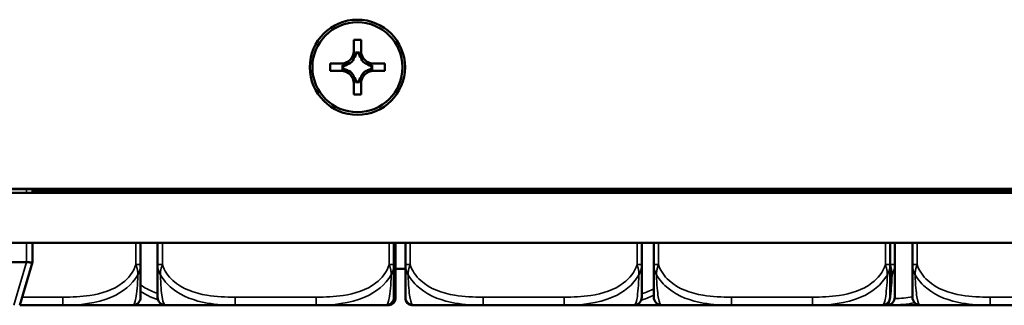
# Model space of a CAD drawing. Header units: inches. Extents: x 23.7 to 69.9, y 6 to 64.2.
# Tile 109 of 158: x 52.091 to 54.551, y 33.261 to 33.976. Entities that reach past the tile are written whole.
import ezdxf

# ---------------------------------------------------------------- set-up
doc = ezdxf.new("R2010")
doc.units = ezdxf.units.IN
doc.header["$MEASUREMENT"] = 0
doc.layers.add('Visible (ANSI)', color=7, linetype='Continuous', lineweight=50)
doc.layers.add('Visible Narrow (ANSI)', color=7, linetype='Continuous', lineweight=35)

msp = doc.modelspace()

# ---------------------------------------------------------------- linework, layer by layer
at = {"layer": 'Visible (ANSI)'}
for p, q in [((52.9257, 33.8977), (52.9257, 33.9252)), ((52.9257, 33.9252), (52.9437, 33.9252)), ((52.9437, 33.9252), (52.9437, 33.8977)), ((52.9278, 33.8814), (52.9257, 33.8814)), ((52.9398, 33.8933), (52.9296, 33.8933)), ((52.9384, 33.8917), (52.9309, 33.8917)), ((52.9437, 33.8814), (52.9415, 33.8814)), ((52.8662, 33.8477), (52.8662, 33.8657)), ((52.8662, 33.8657), (52.8937, 33.8657)), ((52.8662, 33.8657), (52.9096, 33.8653)), ((52.8978, 33.8615), (52.8978, 33.8513)), ((52.8993, 33.8601), (52.8993, 33.8526)), ((52.9136, 33.8653), (52.9096, 33.8653)), ((52.9096, 33.8653), (52.9096, 33.8632)), ((52.9597, 33.8653), (52.9558, 33.8653)), ((52.9597, 33.8653), (53.0032, 33.8657)), ((52.9597, 33.8632), (52.9597, 33.8653)), ((52.97, 33.8526), (52.97, 33.8601)), ((52.9715, 33.8513), (52.9715, 33.8615)), ((52.9757, 33.8657), (53.0032, 33.8657)), ((53.0032, 33.8657), (53.0032, 33.8477)), ((52.8937, 33.8477), (52.8662, 33.8477)), ((52.9096, 33.8495), (52.9096, 33.8475)), ((52.9257, 33.8313), (52.9278, 33.8313)), ((52.9415, 33.8313), (52.9437, 33.8313)), ((52.9597, 33.8475), (52.9597, 33.8495)), ((53.0032, 33.8477), (52.9757, 33.8477)), ((52.9257, 33.7882), (52.9257, 33.8157)), ((52.9296, 33.8196), (52.9398, 33.8196)), ((52.9309, 33.821), (52.9384, 33.821)), ((52.9437, 33.8157), (52.9437, 33.7882)), ((52.9437, 33.7882), (52.9257, 33.7882)), ((46.0264, 33.5424), (69.0429, 33.5424)), ((68.7447, 33.5525), (46.3247, 33.5525)), ((68.7447, 33.5519), (46.3247, 33.5519)), ((52.1227, 33.5424), (52.1227, 33.5519)), ((52.1227, 33.5458), (55.7737, 33.5458)), ((69.0429, 33.4174), (46.0264, 33.4174)), ((52.1227, 33.3694), (52.1227, 33.4174)), ((52.3931, 33.363), (52.3931, 33.4174)), ((52.4354, 33.4174), (52.4354, 33.363)), ((53.026, 33.363), (53.026, 33.4174)), ((53.0297, 33.3577), (53.0297, 33.4174)), ((53.0545, 33.4174), (53.0545, 33.363)), ((53.0545, 33.4174), (53.0545, 33.3577)), ((53.6451, 33.363), (53.6451, 33.4174)), ((53.6751, 33.4174), (53.6751, 33.363)), ((54.2656, 33.363), (54.2656, 33.4174)), ((54.2775, 33.363), (54.2775, 33.4174)), ((54.3214, 33.4174), (54.3214, 33.363)), ((52.1077, 33.3694), (51.3897, 33.3694)), ((52.0908, 33.2612), (52.1227, 33.3693)), ((52.1227, 33.3694), (52.1227, 33.3693)), ((53.0297, 33.3524), (53.0545, 33.3524)), ((52.091, 33.2619), (52.1989, 33.2619)), ((52.1989, 33.2619), (52.3734, 33.2619)), ((52.3734, 33.2619), (52.4551, 33.2619)), ((52.4551, 33.2619), (52.6296, 33.2619)), ((52.6296, 33.2619), (52.8319, 33.2619)), ((52.8319, 33.2619), (53.0063, 33.2619)), ((53.0063, 33.2619), (53.0139, 33.2619)), ((53.0703, 33.2619), (53.0742, 33.2619)), ((53.0742, 33.2619), (53.2487, 33.2619)), ((53.2487, 33.2619), (53.451, 33.2619)), ((53.451, 33.2619), (53.6254, 33.2619)), ((53.6254, 33.2619), (53.6948, 33.2619)), ((53.6948, 33.2619), (53.8692, 33.2619)), ((53.8692, 33.2619), (54.0715, 33.2619)), ((54.0715, 33.2619), (54.246, 33.2619)), ((54.246, 33.2619), (54.2578, 33.2619)), ((54.2578, 33.2619), (54.259, 33.2619)), ((54.259, 33.2619), (54.3411, 33.2619)), ((54.3411, 33.2619), (54.5155, 33.2619)), ((54.5155, 33.2619), (54.6063, 33.2619))]:
    msp.add_line(p, q, dxfattribs=at)
for centre, radius, start, end in [((52.3734, 33.2816), 0.0197, 270, 0), ((52.4551, 33.2816), 0.0197, 180, 270), ((53.0063, 33.2816), 0.0197, 270, 0), ((53.0139, 33.2776), 0.0157, 270, 0), ((53.0742, 33.2816), 0.0197, 180, 270), ((53.0703, 33.2776), 0.0157, 180, 270), ((53.6254, 33.2816), 0.0197, 270, 0), ((53.6948, 33.2816), 0.0197, 180, 270), ((54.246, 33.2816), 0.0197, 270, 0), ((54.2578, 33.2816), 0.0197, 270, 0), ((54.3411, 33.2816), 0.0197, 180, 270)]:
    msp.add_arc(centre, radius, start, end, dxfattribs=at)
for major_axis in [(0.119, 0), (0.1125, 0)]:
    msp.add_ellipse((52.9347, 33.8567), major_axis=major_axis, ratio=0.999985, dxfattribs=at)
for centre, major_axis, ratio, start_param, end_param in [((52.8937, 33.8977), (0.032, 0), 0.999985, 4.712389, 6.283185), ((52.8937, 33.8927), (0, 0.0365), 0.983455, 4.397645, 4.728932), ((52.8937, 33.8973), (0.0377, 0), 0.999985, 5.846112, 6.13172), ((52.9757, 33.8973), (-0.0377, 0), 0.999985, 0.151466, 0.437073), ((52.9757, 33.8927), (0, -0.0365), 0.983455, 4.695846, 5.027133), ((52.9757, 33.8977), (-0.032, 0), 0.999985, 0, 1.570796), ((52.8984, 33.8974), (0.0337, -0.0134), 0.988199, 5.070915, 5.402202), ((52.8937, 33.8973), (-0.0377, 0), 0.999985, 1.722262, 2.007869), ((52.8937, 33.8973), (-0.0377, 0), 0.999985, 2.127289, 2.5851), ((52.9757, 33.8973), (-0.0377, 0), 0.999985, 0.556493, 1.014303), ((52.9757, 33.8973), (-0.0377, 0), 0.999985, 1.133723, 1.419331), ((52.9709, 33.8974), (0.0337, 0.0134), 0.988199, 4.022576, 4.353863), ((52.8937, 33.8157), (0.032, 0), 0.999985, 0, 1.570796), ((52.8984, 33.8154), (-0.0337, 0.0134), 0.988199, 4.772715, 5.104002), ((52.8937, 33.8153), (0.0377, 0), 0.999985, 1.133723, 1.419331), ((52.8937, 33.8153), (0.0377, 0), 0.999985, 0.556493, 1.014303), ((52.8937, 33.8153), (0.0377, 0), 0.999985, 0.151466, 0.437073), ((52.8937, 33.8202), (0, 0.0359), 0.999504, 4.695846, 5.027133), ((52.9757, 33.8153), (-0.0377, 0), 0.999985, 5.846112, 6.13172), ((52.9757, 33.8202), (0, -0.0359), 0.999504, 4.397645, 4.728932), ((52.9757, 33.8157), (-0.032, 0), 0.999985, 4.712389, 6.283185), ((52.9757, 33.8153), (0.0377, 0), 0.999985, 2.127289, 2.5851), ((52.9757, 33.8153), (0.0377, 0), 0.999985, 1.722262, 2.007869), ((52.9709, 33.8154), (-0.0337, -0.0134), 0.988199, 4.320776, 4.652063), ((52.1077, 33.3099), (0, 0.0595), 0.252101, 6.254131, 6.283185)]:
    msp.add_ellipse(centre, major_axis=major_axis, ratio=ratio, start_param=start_param, end_param=end_param, dxfattribs=at)
for points in [[(52.9257, 33.8774), (52.9257, 33.8886), (52.9257, 33.8977)], [(52.9437, 33.8977), (52.9437, 33.8886), (52.9437, 33.8774)], [(52.8937, 33.8657), (52.9028, 33.8657), (52.9136, 33.8653)], [(52.9558, 33.8653), (52.9665, 33.8657), (52.9757, 33.8657)], [(52.9136, 33.8473), (52.9028, 33.8477), (52.8937, 33.8477)], [(52.9257, 33.8157), (52.9257, 33.8248), (52.9257, 33.8353)], [(52.9437, 33.8353), (52.9437, 33.8248), (52.9437, 33.8157)], [(52.9757, 33.8477), (52.9665, 33.8477), (52.9558, 33.8473)]]:
    msp.add_rational_spline(points, [1, 1.0434797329, 1], degree=2, dxfattribs=at)
for points in [[(52.9296, 33.8933), (52.9302, 33.8925), (52.9309, 33.8917)], [(52.9398, 33.8933), (52.9391, 33.8925), (52.9384, 33.8917)], [(52.8978, 33.8615), (52.8986, 33.8608), (52.8993, 33.8601)], [(52.9715, 33.8615), (52.9708, 33.8608), (52.97, 33.8601)], [(52.8978, 33.8513), (52.8986, 33.852), (52.8993, 33.8526)], [(52.9715, 33.8513), (52.9708, 33.852), (52.97, 33.8526)], [(52.9296, 33.8196), (52.9302, 33.8203), (52.9309, 33.821)], [(52.9398, 33.8196), (52.9391, 33.8203), (52.9384, 33.821)]]:
    msp.add_open_spline(points, degree=2, dxfattribs=at)
for points, knots in [([(52.1081, 33.3694), (52.1095, 33.3692), (52.1108, 33.3691), (52.1135, 33.3688), (52.1152, 33.3687), (52.1172, 33.3686), (52.118, 33.3686), (52.119, 33.3686), (52.1194, 33.3686), (52.1202, 33.3687), (52.1207, 33.3687), (52.1219, 33.3688), (52.1226, 33.3691), (52.1227, 33.3693)], [-0.08937412, -0.08937412, -0.08937412, -0.08937412, -0.07961062, -0.07961062, -0.06791536, -0.06791536, -0.06088498, -0.06088498, -0.05651358, -0.05651358, -0.05108195, -0.05108195, -0.03526003, -0.03526003, -0.03526003, -0.03526003]), ([(52.3931, 33.2816), (52.3931, 33.2816), (52.3931, 33.2825), (52.3931, 33.2864), (52.3931, 33.2915), (52.3931, 33.302), (52.3931, 33.323), (52.3931, 33.3338), (52.3931, 33.3475), (52.3931, 33.363)], [0.2569537, 0.2569537, 0.2569537, 0.2569537, 0.4371919, 0.4371919, 0.4371919, 0.6739428, 0.6739428, 0.6739428, 0.7963818, 0.7963818, 0.7963818, 0.7963818]), ([(52.4354, 33.363), (52.4354, 33.3447), (52.4354, 33.3289), (52.4354, 33.3172), (52.4354, 33.2992), (52.4354, 33.2902), (52.4354, 33.2858), (52.4354, 33.2824), (52.4354, 33.2816), (52.4354, 33.2816)], [-0.7968224, -0.7968224, -0.7968224, -0.7968224, -0.6514613, -0.6514613, -0.6514613, -0.427691, -0.427691, -0.427691, -0.2569517, -0.2569517, -0.2569517, -0.2569517]), ([(53.026, 33.2816), (53.026, 33.2816), (53.026, 33.2825), (53.026, 33.2864), (53.026, 33.2915), (53.026, 33.302), (53.026, 33.323), (53.026, 33.3338), (53.026, 33.3475), (53.026, 33.363)], [0.2569537, 0.2569537, 0.2569537, 0.2569537, 0.4371919, 0.4371919, 0.4371919, 0.6739428, 0.6739428, 0.6739428, 0.7963818, 0.7963818, 0.7963818, 0.7963818]), ([(53.0545, 33.363), (53.0545, 33.3447), (53.0545, 33.3289), (53.0545, 33.3172), (53.0545, 33.2992), (53.0545, 33.2902), (53.0545, 33.2858), (53.0545, 33.2824), (53.0545, 33.2816), (53.0545, 33.2816)], [-0.7968224, -0.7968224, -0.7968224, -0.7968224, -0.6514613, -0.6514613, -0.6514613, -0.427691, -0.427691, -0.427691, -0.2569517, -0.2569517, -0.2569517, -0.2569517]), ([(53.6451, 33.2816), (53.6451, 33.2816), (53.6451, 33.2825), (53.6451, 33.2864), (53.6451, 33.2915), (53.6451, 33.302), (53.6451, 33.323), (53.6451, 33.3338), (53.6451, 33.3475), (53.6451, 33.363)], [0.2569537, 0.2569537, 0.2569537, 0.2569537, 0.4371919, 0.4371919, 0.4371919, 0.6739428, 0.6739428, 0.6739428, 0.7963818, 0.7963818, 0.7963818, 0.7963818]), ([(53.6751, 33.363), (53.6751, 33.3447), (53.6751, 33.3289), (53.6751, 33.3172), (53.6751, 33.2992), (53.6751, 33.2902), (53.6751, 33.2858), (53.6751, 33.2824), (53.6751, 33.2816), (53.6751, 33.2816)], [-0.7968224, -0.7968224, -0.7968224, -0.7968224, -0.6514613, -0.6514613, -0.6514613, -0.427691, -0.427691, -0.427691, -0.2569517, -0.2569517, -0.2569517, -0.2569517]), ([(54.2656, 33.2816), (54.2656, 33.2816), (54.2656, 33.2825), (54.2656, 33.2864), (54.2656, 33.2915), (54.2656, 33.302), (54.2656, 33.323), (54.2656, 33.3338), (54.2656, 33.3475), (54.2656, 33.363)], [0.2569537, 0.2569537, 0.2569537, 0.2569537, 0.4371919, 0.4371919, 0.4371919, 0.6739428, 0.6739428, 0.6739428, 0.7963818, 0.7963818, 0.7963818, 0.7963818]), ([(54.2775, 33.2816), (54.2775, 33.2816), (54.2775, 33.2825), (54.2775, 33.2864), (54.2775, 33.2915), (54.2775, 33.302), (54.2775, 33.323), (54.2775, 33.3338), (54.2775, 33.3475), (54.2775, 33.363)], [0.2569537, 0.2569537, 0.2569537, 0.2569537, 0.4371919, 0.4371919, 0.4371919, 0.6739428, 0.6739428, 0.6739428, 0.7963818, 0.7963818, 0.7963818, 0.7963818]), ([(54.3214, 33.363), (54.3214, 33.3447), (54.3214, 33.3289), (54.3214, 33.3172), (54.3214, 33.2992), (54.3214, 33.2902), (54.3214, 33.2858), (54.3214, 33.2824), (54.3214, 33.2816), (54.3214, 33.2816)], [-0.7968224, -0.7968224, -0.7968224, -0.7968224, -0.6514613, -0.6514613, -0.6514613, -0.427691, -0.427691, -0.427691, -0.2569517, -0.2569517, -0.2569517, -0.2569517]), ([(53.0297, 33.2776), (53.0297, 33.2776), (53.0297, 33.2777), (53.0297, 33.2777), (53.0297, 33.2784), (53.0297, 33.2821), (53.0297, 33.2942), (53.0297, 33.3047), (53.0297, 33.3226), (53.0297, 33.3482), (53.0297, 33.3513), (53.0297, 33.3545), (53.0297, 33.3577)], [0, 0, 0, 0, 0.0272471, 0.0272471, 0.0272471, 0.2790553, 0.2790553, 0.2790553, 0.4988354, 0.4988354, 0.4988354, 0.5252205, 0.5252205, 0.5252205, 0.5252205]), ([(53.0545, 33.3577), (53.0545, 33.3184), (53.0545, 33.2956), (53.0545, 33.2858), (53.0545, 33.2794), (53.0545, 33.2776), (53.0545, 33.2776)], [-0.5252205, -0.5252205, -0.5252205, -0.5252205, -0.20743, -0.20743, -0.20743, 0, 0, 0, 0])]:
    msp.add_open_spline(points, degree=3, knots=knots, dxfattribs=at)
at = {"layer": 'Visible Narrow (ANSI)'}
for p, q in [((52.1077, 33.5424), (52.1077, 33.5519)), ((52.1077, 33.3694), (52.1077, 33.4174)), ((52.3812, 33.4174), (52.3812, 33.363)), ((52.4473, 33.363), (52.4473, 33.4174)), ((53.0142, 33.4174), (53.0142, 33.363)), ((53.0664, 33.363), (53.0664, 33.4174)), ((53.6333, 33.4174), (53.6333, 33.363)), ((53.6869, 33.363), (53.6869, 33.4174)), ((54.2538, 33.4174), (54.2538, 33.363)), ((54.2657, 33.4174), (54.2657, 33.363)), ((54.3332, 33.363), (54.3332, 33.4174)), ((52.1081, 33.3694), (52.0764, 33.2617)), ((52.3812, 33.363), (52.3931, 33.363)), ((52.4354, 33.363), (52.4473, 33.363)), ((53.0142, 33.363), (53.026, 33.363)), ((53.0545, 33.363), (53.0664, 33.363)), ((53.6333, 33.363), (53.6451, 33.363)), ((53.6751, 33.363), (53.6869, 33.363)), ((54.2538, 33.363), (54.2656, 33.363)), ((54.2657, 33.363), (54.2775, 33.363)), ((54.3214, 33.363), (54.3332, 33.363)), ((52.1989, 33.2816), (52.0968, 33.2816)), ((52.1989, 33.2816), (52.1989, 33.2619)), ((52.6296, 33.2816), (52.6296, 33.2619)), ((52.8319, 33.2816), (52.6296, 33.2816)), ((52.8319, 33.2816), (52.8319, 33.2619)), ((53.2487, 33.2816), (53.2487, 33.2619)), ((53.451, 33.2816), (53.2487, 33.2816)), ((53.451, 33.2816), (53.451, 33.2619)), ((53.8692, 33.2816), (53.8692, 33.2619)), ((54.0715, 33.2816), (53.8692, 33.2816)), ((54.0715, 33.2816), (54.0715, 33.2619)), ((54.5155, 33.2816), (54.5155, 33.2619)), ((54.5866, 33.2816), (54.5155, 33.2816)), ((54.259, 33.2619), (54.259, 33.2619))]:
    msp.add_line(p, q, dxfattribs=at)
for centre, major_axis, start_param, end_param in [((53.0179, 33.3577), (0.0118, 0), 5.419926, 6.211536), ((53.0663, 33.3577), (-0.0118, 0), 6.194931, 6.225019)]:
    msp.add_ellipse(centre, major_axis=major_axis, ratio=0.00001, start_param=start_param, end_param=end_param, dxfattribs=at)
for points, knots in [([(52.3812, 33.363), (52.3755, 33.3447), (52.363, 33.3289), (52.3478, 33.3172), (52.3244, 33.2992), (52.2953, 33.2902), (52.2662, 33.2858), (52.244, 33.2824), (52.2213, 33.2816), (52.1989, 33.2816)], [-0.7968224, -0.7968224, -0.7968224, -0.7968224, -0.6514613, -0.6514613, -0.6514613, -0.427691, -0.427691, -0.427691, -0.2569517, -0.2569517, -0.2569517, -0.2569517]), ([(52.3812, 33.363), (52.3818, 33.3616), (52.3823, 33.3601), (52.3832, 33.3573), (52.3836, 33.356), (52.3841, 33.3538), (52.3843, 33.353), (52.3847, 33.3516), (52.3848, 33.3511), (52.3851, 33.3495), (52.3853, 33.3484), (52.3857, 33.3456), (52.3859, 33.3439), (52.3862, 33.3408), (52.3862, 33.3393), (52.3862, 33.3378)], [-0.0532704, -0.0532704, -0.0532704, -0.0532704, -0.04377373, -0.04377373, -0.03521335, -0.03521335, -0.02986312, -0.02986312, -0.02651922, -0.02651922, -0.01983142, -0.01983142, -0.00913095, -0.00913095, 0.00023197, 0.00023197, 0.00023197, 0.00023197]), ([(52.3862, 33.3378), (52.387, 33.3393), (52.3878, 33.3408), (52.3892, 33.3439), (52.3899, 33.3456), (52.3908, 33.3484), (52.3911, 33.3495), (52.3916, 33.3511), (52.3917, 33.3516), (52.392, 33.353), (52.3922, 33.3538), (52.3926, 33.356), (52.3927, 33.3573), (52.393, 33.3601), (52.3931, 33.3616), (52.3931, 33.363)], [-0.00023197, -0.00023197, -0.00023197, -0.00023197, 0.00913095, 0.00913095, 0.01983142, 0.01983142, 0.02651922, 0.02651922, 0.02986312, 0.02986312, 0.03521335, 0.03521335, 0.04377373, 0.04377373, 0.0532704, 0.0532704, 0.0532704, 0.0532704]), ([(52.4354, 33.363), (52.4354, 33.3616), (52.4355, 33.3601), (52.4358, 33.3573), (52.4359, 33.356), (52.4363, 33.3538), (52.4365, 33.353), (52.4368, 33.3516), (52.4369, 33.3511), (52.4374, 33.3495), (52.4377, 33.3484), (52.4386, 33.3456), (52.4393, 33.3439), (52.4407, 33.3408), (52.4415, 33.3393), (52.4423, 33.3378)], [-0.0532704, -0.0532704, -0.0532704, -0.0532704, -0.04377373, -0.04377373, -0.03521335, -0.03521335, -0.02986312, -0.02986312, -0.02651922, -0.02651922, -0.01983142, -0.01983142, -0.00913095, -0.00913095, 0.00023197, 0.00023197, 0.00023197, 0.00023197]), ([(52.4423, 33.3378), (52.4423, 33.3393), (52.4423, 33.3408), (52.4426, 33.3439), (52.4428, 33.3456), (52.4432, 33.3484), (52.4434, 33.3495), (52.4437, 33.3511), (52.4438, 33.3516), (52.4442, 33.353), (52.4444, 33.3538), (52.4449, 33.356), (52.4453, 33.3573), (52.4462, 33.3601), (52.4467, 33.3616), (52.4473, 33.363)], [-0.00023197, -0.00023197, -0.00023197, -0.00023197, 0.00913095, 0.00913095, 0.01983142, 0.01983142, 0.02651922, 0.02651922, 0.02986312, 0.02986312, 0.03521335, 0.03521335, 0.04377373, 0.04377373, 0.0532704, 0.0532704, 0.0532704, 0.0532704]), ([(52.6296, 33.2816), (52.6059, 33.2816), (52.5819, 33.2825), (52.5586, 33.2864), (52.5279, 33.2915), (52.497, 33.302), (52.4738, 33.323), (52.4617, 33.3338), (52.4521, 33.3475), (52.4473, 33.363)], [0.2569537, 0.2569537, 0.2569537, 0.2569537, 0.4371919, 0.4371919, 0.4371919, 0.6739428, 0.6739428, 0.6739428, 0.7963818, 0.7963818, 0.7963818, 0.7963818]), ([(53.0142, 33.363), (53.0085, 33.3447), (52.996, 33.3289), (52.9807, 33.3172), (52.9573, 33.2992), (52.9282, 33.2902), (52.8991, 33.2858), (52.8769, 33.2824), (52.8543, 33.2816), (52.8319, 33.2816)], [-0.7968224, -0.7968224, -0.7968224, -0.7968224, -0.6514613, -0.6514613, -0.6514613, -0.427691, -0.427691, -0.427691, -0.2569517, -0.2569517, -0.2569517, -0.2569517]), ([(53.0142, 33.363), (53.0147, 33.3616), (53.0152, 33.3601), (53.0161, 33.3573), (53.0165, 33.356), (53.0171, 33.3538), (53.0173, 33.353), (53.0176, 33.3516), (53.0177, 33.3511), (53.018, 33.3495), (53.0182, 33.3484), (53.0187, 33.3456), (53.0189, 33.3439), (53.0191, 33.3408), (53.0192, 33.3393), (53.0191, 33.3378)], [-0.0532704, -0.0532704, -0.0532704, -0.0532704, -0.04377373, -0.04377373, -0.03521335, -0.03521335, -0.02986312, -0.02986312, -0.02651922, -0.02651922, -0.01983142, -0.01983142, -0.00913095, -0.00913095, 0.00023197, 0.00023197, 0.00023197, 0.00023197]), ([(53.0191, 33.3378), (53.02, 33.3393), (53.0207, 33.3408), (53.0222, 33.3439), (53.0229, 33.3456), (53.0238, 33.3484), (53.0241, 33.3495), (53.0245, 33.3511), (53.0246, 33.3516), (53.0249, 33.353), (53.0251, 33.3538), (53.0255, 33.356), (53.0257, 33.3573), (53.0259, 33.3601), (53.026, 33.3616), (53.026, 33.363)], [-0.00023197, -0.00023197, -0.00023197, -0.00023197, 0.00913095, 0.00913095, 0.01983142, 0.01983142, 0.02651922, 0.02651922, 0.02986312, 0.02986312, 0.03521335, 0.03521335, 0.04377373, 0.04377373, 0.0532704, 0.0532704, 0.0532704, 0.0532704]), ([(53.0545, 33.363), (53.0545, 33.3616), (53.0546, 33.3601), (53.0549, 33.3573), (53.055, 33.356), (53.0554, 33.3538), (53.0556, 33.353), (53.0559, 33.3516), (53.056, 33.3511), (53.0565, 33.3495), (53.0568, 33.3484), (53.0577, 33.3456), (53.0584, 33.3439), (53.0598, 33.3408), (53.0606, 33.3393), (53.0614, 33.3378)], [-0.0532704, -0.0532704, -0.0532704, -0.0532704, -0.04377373, -0.04377373, -0.03521335, -0.03521335, -0.02986312, -0.02986312, -0.02651922, -0.02651922, -0.01983142, -0.01983142, -0.00913095, -0.00913095, 0.00023197, 0.00023197, 0.00023197, 0.00023197]), ([(53.0614, 33.3378), (53.0614, 33.3393), (53.0614, 33.3408), (53.0617, 33.3439), (53.0619, 33.3456), (53.0623, 33.3484), (53.0625, 33.3495), (53.0628, 33.3511), (53.0629, 33.3516), (53.0633, 33.353), (53.0635, 33.3538), (53.064, 33.356), (53.0644, 33.3573), (53.0653, 33.3601), (53.0658, 33.3616), (53.0664, 33.363)], [-0.00023197, -0.00023197, -0.00023197, -0.00023197, 0.00913095, 0.00913095, 0.01983142, 0.01983142, 0.02651922, 0.02651922, 0.02986312, 0.02986312, 0.03521335, 0.03521335, 0.04377373, 0.04377373, 0.0532704, 0.0532704, 0.0532704, 0.0532704]), ([(53.2487, 33.2816), (53.225, 33.2816), (53.201, 33.2825), (53.1777, 33.2864), (53.147, 33.2915), (53.1161, 33.302), (53.0929, 33.323), (53.0808, 33.3338), (53.0712, 33.3475), (53.0664, 33.363)], [0.2569537, 0.2569537, 0.2569537, 0.2569537, 0.4371919, 0.4371919, 0.4371919, 0.6739428, 0.6739428, 0.6739428, 0.7963818, 0.7963818, 0.7963818, 0.7963818]), ([(53.6333, 33.363), (53.6275, 33.3447), (53.6151, 33.3289), (53.5998, 33.3172), (53.5764, 33.2992), (53.5473, 33.2902), (53.5182, 33.2858), (53.496, 33.2824), (53.4734, 33.2816), (53.451, 33.2816)], [-0.7968224, -0.7968224, -0.7968224, -0.7968224, -0.6514613, -0.6514613, -0.6514613, -0.427691, -0.427691, -0.427691, -0.2569517, -0.2569517, -0.2569517, -0.2569517]), ([(53.6333, 33.363), (53.6338, 33.3616), (53.6343, 33.3601), (53.6352, 33.3573), (53.6356, 33.356), (53.6362, 33.3538), (53.6364, 33.353), (53.6367, 33.3516), (53.6368, 33.3511), (53.6371, 33.3495), (53.6373, 33.3484), (53.6378, 33.3456), (53.638, 33.3439), (53.6382, 33.3408), (53.6383, 33.3393), (53.6382, 33.3378)], [-0.0532704, -0.0532704, -0.0532704, -0.0532704, -0.04377373, -0.04377373, -0.03521335, -0.03521335, -0.02986312, -0.02986312, -0.02651922, -0.02651922, -0.01983142, -0.01983142, -0.00913095, -0.00913095, 0.00023197, 0.00023197, 0.00023197, 0.00023197]), ([(53.6382, 33.3378), (53.6391, 33.3393), (53.6398, 33.3408), (53.6413, 33.3439), (53.6419, 33.3456), (53.6429, 33.3484), (53.6432, 33.3495), (53.6436, 33.3511), (53.6437, 33.3516), (53.644, 33.353), (53.6442, 33.3538), (53.6446, 33.356), (53.6448, 33.3573), (53.645, 33.3601), (53.6451, 33.3616), (53.6451, 33.363)], [-0.00023197, -0.00023197, -0.00023197, -0.00023197, 0.00913095, 0.00913095, 0.01983142, 0.01983142, 0.02651922, 0.02651922, 0.02986312, 0.02986312, 0.03521335, 0.03521335, 0.04377373, 0.04377373, 0.0532704, 0.0532704, 0.0532704, 0.0532704]), ([(53.6751, 33.363), (53.6751, 33.3616), (53.6752, 33.3601), (53.6754, 33.3573), (53.6756, 33.356), (53.676, 33.3538), (53.6761, 33.353), (53.6765, 33.3516), (53.6766, 33.3511), (53.677, 33.3495), (53.6773, 33.3484), (53.6782, 33.3456), (53.6789, 33.3439), (53.6803, 33.3408), (53.6811, 33.3393), (53.6819, 33.3378)], [-0.0532704, -0.0532704, -0.0532704, -0.0532704, -0.04377373, -0.04377373, -0.03521335, -0.03521335, -0.02986312, -0.02986312, -0.02651922, -0.02651922, -0.01983142, -0.01983142, -0.00913095, -0.00913095, 0.00023197, 0.00023197, 0.00023197, 0.00023197]), ([(53.6819, 33.3378), (53.6819, 33.3393), (53.682, 33.3408), (53.6822, 33.3439), (53.6824, 33.3456), (53.6829, 33.3484), (53.683, 33.3495), (53.6834, 33.3511), (53.6835, 33.3516), (53.6838, 33.353), (53.684, 33.3538), (53.6846, 33.356), (53.685, 33.3573), (53.6859, 33.3601), (53.6864, 33.3616), (53.6869, 33.363)], [-0.00023197, -0.00023197, -0.00023197, -0.00023197, 0.00913095, 0.00913095, 0.01983142, 0.01983142, 0.02651922, 0.02651922, 0.02986312, 0.02986312, 0.03521335, 0.03521335, 0.04377373, 0.04377373, 0.0532704, 0.0532704, 0.0532704, 0.0532704]), ([(53.8692, 33.2816), (53.8456, 33.2816), (53.8216, 33.2825), (53.7982, 33.2864), (53.7675, 33.2915), (53.7367, 33.302), (53.7134, 33.323), (53.7014, 33.3338), (53.6918, 33.3475), (53.6869, 33.363)], [0.2569537, 0.2569537, 0.2569537, 0.2569537, 0.4371919, 0.4371919, 0.4371919, 0.6739428, 0.6739428, 0.6739428, 0.7963818, 0.7963818, 0.7963818, 0.7963818]), ([(54.2538, 33.363), (54.2481, 33.3447), (54.2356, 33.3289), (54.2204, 33.3172), (54.197, 33.2992), (54.1678, 33.2902), (54.1388, 33.2858), (54.1166, 33.2824), (54.0939, 33.2816), (54.0715, 33.2816)], [-0.7968224, -0.7968224, -0.7968224, -0.7968224, -0.6514613, -0.6514613, -0.6514613, -0.427691, -0.427691, -0.427691, -0.2569517, -0.2569517, -0.2569517, -0.2569517]), ([(54.2538, 33.363), (54.2544, 33.3616), (54.2549, 33.3601), (54.2558, 33.3573), (54.2561, 33.356), (54.2567, 33.3538), (54.2569, 33.353), (54.2572, 33.3516), (54.2574, 33.3511), (54.2577, 33.3495), (54.2579, 33.3484), (54.2583, 33.3456), (54.2585, 33.3439), (54.2588, 33.3408), (54.2588, 33.3393), (54.2588, 33.3378)], [-0.0532704, -0.0532704, -0.0532704, -0.0532704, -0.04377373, -0.04377373, -0.03521335, -0.03521335, -0.02986312, -0.02986312, -0.02651922, -0.02651922, -0.01983142, -0.01983142, -0.00913095, -0.00913095, 0.00023197, 0.00023197, 0.00023197, 0.00023197]), ([(54.2588, 33.3378), (54.2596, 33.3393), (54.2604, 33.3408), (54.2618, 33.3439), (54.2625, 33.3456), (54.2634, 33.3484), (54.2637, 33.3495), (54.2641, 33.3511), (54.2643, 33.3516), (54.2646, 33.353), (54.2648, 33.3538), (54.2651, 33.356), (54.2653, 33.3573), (54.2656, 33.3601), (54.2656, 33.3616), (54.2656, 33.363)], [-0.00023197, -0.00023197, -0.00023197, -0.00023197, 0.00913095, 0.00913095, 0.01983142, 0.01983142, 0.02651922, 0.02651922, 0.02986312, 0.02986312, 0.03521335, 0.03521335, 0.04377373, 0.04377373, 0.0532704, 0.0532704, 0.0532704, 0.0532704]), ([(54.2657, 33.363), (54.2662, 33.3616), (54.2667, 33.3601), (54.2676, 33.3573), (54.268, 33.356), (54.2686, 33.3538), (54.2688, 33.353), (54.2691, 33.3516), (54.2692, 33.3511), (54.2695, 33.3495), (54.2697, 33.3484), (54.2702, 33.3456), (54.2704, 33.3439), (54.2706, 33.3408), (54.2706, 33.3393), (54.2706, 33.3378)], [-0.0532704, -0.0532704, -0.0532704, -0.0532704, -0.04377373, -0.04377373, -0.03521335, -0.03521335, -0.02986312, -0.02986312, -0.02651922, -0.02651922, -0.01983142, -0.01983142, -0.00913095, -0.00913095, 0.00023197, 0.00023197, 0.00023197, 0.00023197]), ([(54.2706, 33.3378), (54.2715, 33.3393), (54.2722, 33.3408), (54.2737, 33.3439), (54.2743, 33.3456), (54.2752, 33.3484), (54.2756, 33.3495), (54.276, 33.3511), (54.2761, 33.3516), (54.2764, 33.353), (54.2766, 33.3538), (54.277, 33.356), (54.2771, 33.3573), (54.2774, 33.3601), (54.2775, 33.3616), (54.2775, 33.363)], [-0.00023197, -0.00023197, -0.00023197, -0.00023197, 0.00913095, 0.00913095, 0.01983142, 0.01983142, 0.02651922, 0.02651922, 0.02986312, 0.02986312, 0.03521335, 0.03521335, 0.04377373, 0.04377373, 0.0532704, 0.0532704, 0.0532704, 0.0532704]), ([(54.3214, 33.363), (54.3214, 33.3616), (54.3214, 33.3601), (54.3217, 33.3573), (54.3219, 33.356), (54.3223, 33.3538), (54.3224, 33.353), (54.3227, 33.3516), (54.3229, 33.3511), (54.3233, 33.3495), (54.3236, 33.3484), (54.3245, 33.3456), (54.3252, 33.3439), (54.3266, 33.3408), (54.3274, 33.3393), (54.3282, 33.3378)], [-0.0532704, -0.0532704, -0.0532704, -0.0532704, -0.04377373, -0.04377373, -0.03521335, -0.03521335, -0.02986312, -0.02986312, -0.02651922, -0.02651922, -0.01983142, -0.01983142, -0.00913095, -0.00913095, 0.00023197, 0.00023197, 0.00023197, 0.00023197]), ([(54.3282, 33.3378), (54.3282, 33.3393), (54.3283, 33.3408), (54.3285, 33.3439), (54.3287, 33.3456), (54.3291, 33.3484), (54.3293, 33.3495), (54.3297, 33.3511), (54.3298, 33.3516), (54.3301, 33.353), (54.3303, 33.3538), (54.3309, 33.356), (54.3313, 33.3573), (54.3321, 33.3601), (54.3326, 33.3616), (54.3332, 33.363)], [-0.00023197, -0.00023197, -0.00023197, -0.00023197, 0.00913095, 0.00913095, 0.01983142, 0.01983142, 0.02651922, 0.02651922, 0.02986312, 0.02986312, 0.03521335, 0.03521335, 0.04377373, 0.04377373, 0.0532704, 0.0532704, 0.0532704, 0.0532704]), ([(54.5155, 33.2816), (54.4918, 33.2816), (54.4678, 33.2825), (54.4445, 33.2864), (54.4138, 33.2915), (54.3829, 33.302), (54.3597, 33.323), (54.3477, 33.3338), (54.338, 33.3475), (54.3332, 33.363)], [0.2569537, 0.2569537, 0.2569537, 0.2569537, 0.4371919, 0.4371919, 0.4371919, 0.6739428, 0.6739428, 0.6739428, 0.7963818, 0.7963818, 0.7963818, 0.7963818]), ([(52.1989, 33.2619), (52.2394, 33.2617), (52.2818, 33.2646), (52.3474, 33.2937), (52.3718, 33.3121), (52.3862, 33.3378)], [0.2569517, 0.2569517, 0.2569517, 0.2569517, 0.5559983, 0.5559983, 0.7482818, 0.7482818, 0.7482818, 0.7482818]), ([(52.3862, 33.3378), (52.3857, 33.3249), (52.3851, 33.313), (52.3826, 33.2828), (52.3803, 33.2722), (52.3764, 33.2629), (52.3748, 33.2615), (52.3734, 33.2619)], [-0.7478145, -0.7478145, -0.7478145, -0.7478145, -0.6493253, -0.6493253, -0.427691, -0.427691, -0.2569537, -0.2569537, -0.2569537, -0.2569537]), ([(52.4423, 33.3378), (52.45, 33.3249), (52.46, 33.313), (52.497, 33.2828), (52.5287, 33.2722), (52.583, 33.2629), (52.6062, 33.2615), (52.6296, 33.2619)], [-0.7478145, -0.7478145, -0.7478145, -0.7478145, -0.6493253, -0.6493253, -0.427691, -0.427691, -0.2569537, -0.2569537, -0.2569537, -0.2569537]), ([(52.4551, 33.2619), (52.4527, 33.2617), (52.4494, 33.2646), (52.4448, 33.2937), (52.4432, 33.3121), (52.4423, 33.3378)], [0.2569517, 0.2569517, 0.2569517, 0.2569517, 0.5559983, 0.5559983, 0.7482818, 0.7482818, 0.7482818, 0.7482818]), ([(52.8319, 33.2619), (52.8723, 33.2617), (52.9147, 33.2646), (52.9804, 33.2937), (53.0048, 33.3121), (53.0191, 33.3378)], [0.2569517, 0.2569517, 0.2569517, 0.2569517, 0.5559983, 0.5559983, 0.7482818, 0.7482818, 0.7482818, 0.7482818]), ([(53.0191, 33.3378), (53.0187, 33.3249), (53.018, 33.313), (53.0155, 33.2828), (53.0133, 33.2722), (53.0094, 33.2629), (53.0077, 33.2615), (53.0063, 33.2619)], [-0.7478145, -0.7478145, -0.7478145, -0.7478145, -0.6493253, -0.6493253, -0.427691, -0.427691, -0.2569537, -0.2569537, -0.2569537, -0.2569537]), ([(53.026, 33.3459), (53.026, 33.3459), (53.026, 33.3459), (53.0266, 33.3469), (53.0271, 33.3478), (53.0278, 33.3493), (53.028, 33.3499), (53.0284, 33.3508), (53.0285, 33.3511), (53.0287, 33.3519), (53.0289, 33.3524), (53.0292, 33.3536), (53.0294, 33.3544), (53.0296, 33.356), (53.0297, 33.3569), (53.0297, 33.3577)], [0.0044541, 0.0044541, 0.0044541, 0.0044541, 0.00449537, 0.00449537, 0.00977487, 0.00977487, 0.01307456, 0.01307456, 0.0147244, 0.0147244, 0.01736415, 0.01736415, 0.02158775, 0.02158775, 0.02627331, 0.02627331, 0.02627331, 0.02627331]), ([(53.0614, 33.3378), (53.069, 33.3249), (53.0791, 33.313), (53.1161, 33.2828), (53.1478, 33.2722), (53.2021, 33.2629), (53.2253, 33.2615), (53.2487, 33.2619)], [-0.7478145, -0.7478145, -0.7478145, -0.7478145, -0.6493253, -0.6493253, -0.427691, -0.427691, -0.2569537, -0.2569537, -0.2569537, -0.2569537]), ([(53.0742, 33.2619), (53.0718, 33.2617), (53.0685, 33.2646), (53.0639, 33.2937), (53.0623, 33.3121), (53.0614, 33.3378)], [0.2569517, 0.2569517, 0.2569517, 0.2569517, 0.5559983, 0.5559983, 0.7482818, 0.7482818, 0.7482818, 0.7482818]), ([(53.451, 33.2619), (53.4914, 33.2617), (53.5338, 33.2646), (53.5995, 33.2937), (53.6239, 33.3121), (53.6382, 33.3378)], [0.2569517, 0.2569517, 0.2569517, 0.2569517, 0.5559983, 0.5559983, 0.7482818, 0.7482818, 0.7482818, 0.7482818]), ([(53.6382, 33.3378), (53.6378, 33.3249), (53.6371, 33.313), (53.6346, 33.2828), (53.6323, 33.2722), (53.6285, 33.2629), (53.6268, 33.2615), (53.6254, 33.2619)], [-0.7478145, -0.7478145, -0.7478145, -0.7478145, -0.6493253, -0.6493253, -0.427691, -0.427691, -0.2569537, -0.2569537, -0.2569537, -0.2569537]), ([(53.6819, 33.3378), (53.6896, 33.3249), (53.6996, 33.313), (53.7366, 33.2828), (53.7684, 33.2722), (53.8226, 33.2629), (53.8459, 33.2615), (53.8692, 33.2619)], [-0.7478145, -0.7478145, -0.7478145, -0.7478145, -0.6493253, -0.6493253, -0.427691, -0.427691, -0.2569537, -0.2569537, -0.2569537, -0.2569537]), ([(53.6948, 33.2619), (53.6924, 33.2617), (53.6891, 33.2646), (53.6845, 33.2937), (53.6829, 33.3121), (53.6819, 33.3378)], [0.2569517, 0.2569517, 0.2569517, 0.2569517, 0.5559983, 0.5559983, 0.7482818, 0.7482818, 0.7482818, 0.7482818]), ([(54.0715, 33.2619), (54.112, 33.2617), (54.1544, 33.2646), (54.22, 33.2937), (54.2444, 33.3121), (54.2588, 33.3378)], [0.2569517, 0.2569517, 0.2569517, 0.2569517, 0.5559983, 0.5559983, 0.7482818, 0.7482818, 0.7482818, 0.7482818]), ([(54.2588, 33.3378), (54.2583, 33.3249), (54.2577, 33.313), (54.2552, 33.2828), (54.2529, 33.2722), (54.249, 33.2629), (54.2474, 33.2615), (54.246, 33.2619)], [-0.7478145, -0.7478145, -0.7478145, -0.7478145, -0.6493253, -0.6493253, -0.427691, -0.427691, -0.2569537, -0.2569537, -0.2569537, -0.2569537]), ([(54.2706, 33.3378), (54.2701, 33.3249), (54.2695, 33.313), (54.267, 33.2828), (54.2647, 33.2722), (54.2608, 33.2629), (54.2592, 33.2615), (54.2578, 33.2619)], [-0.7478145, -0.7478145, -0.7478145, -0.7478145, -0.6493253, -0.6493253, -0.427691, -0.427691, -0.2569537, -0.2569537, -0.2569537, -0.2569537]), ([(54.3282, 33.3378), (54.3359, 33.3249), (54.3459, 33.313), (54.3829, 33.2828), (54.4146, 33.2722), (54.4689, 33.2629), (54.4921, 33.2615), (54.5155, 33.2619)], [-0.7478145, -0.7478145, -0.7478145, -0.7478145, -0.6493253, -0.6493253, -0.427691, -0.427691, -0.2569537, -0.2569537, -0.2569537, -0.2569537]), ([(54.3411, 33.2619), (54.3387, 33.2617), (54.3354, 33.2646), (54.3308, 33.2937), (54.3291, 33.3121), (54.3282, 33.3378)], [0.2569517, 0.2569517, 0.2569517, 0.2569517, 0.5559983, 0.5559983, 0.7482818, 0.7482818, 0.7482818, 0.7482818]), ([(52.4355, 33.291), (52.4325, 33.292), (52.4296, 33.293), (52.4267, 33.2942), (52.4149, 33.2988), (52.4033, 33.3048), (52.3929, 33.3123)], [0.2553465, 0.2553465, 0.2553465, 0.2553465, 0.2790553, 0.2790553, 0.2790553, 0.3753861, 0.3753861, 0.3753861, 0.3753861]), ([(52.393, 33.2959), (52.3987, 33.2921), (52.4047, 33.2887), (52.4191, 33.2815), (52.4277, 33.2781), (52.4365, 33.2752)], [-0.3536488, -0.3536488, -0.3536488, -0.3536488, -0.3066357, -0.3066357, -0.2411461, -0.2411461, -0.2411461, -0.2411461]), ([(53.0169, 33.265), (53.0161, 33.2632), (53.0153, 33.2623), (53.0143, 33.2619), (53.0141, 33.2619), (53.0139, 33.2619)], [-0.1275743, -0.1275743, -0.1275743, -0.1275743, -0.0278591, -0.0278591, 0, 0, 0, 0]), ([(53.0703, 33.2619), (53.0701, 33.2619), (53.0699, 33.2619), (53.0694, 33.2621), (53.0691, 33.2623), (53.0687, 33.2627)], [0, 0, 0, 0, 0.02785912, 0.02785912, 0.06792881, 0.06792881, 0.06792881, 0.06792881]), ([(53.6435, 33.2739), (53.6537, 33.277), (53.6638, 33.2809), (53.674, 33.286), (53.6746, 33.2863), (53.6751, 33.2865)], [0.23073488, 0.23073488, 0.23073488, 0.23073488, 0.30663566, 0.30663566, 0.31072618, 0.31072618, 0.31072618, 0.31072618]), ([(54.259, 33.2619), (54.2628, 33.2619), (54.2665, 33.2619), (54.2891, 33.2624), (54.3083, 33.2639), (54.3273, 33.2675)], [0, 0, 0, 0, 0.0278591, 0.0278591, 0.1662513, 0.1662513, 0.1662513, 0.1662513])]:
    msp.add_open_spline(points, degree=3, knots=knots, dxfattribs=at)
for points in [[(54.2657, 33.363), (54.2657, 33.363), (54.2656, 33.3629), (54.2656, 33.3629)], [(53.0545, 33.3577), (53.0545, 33.3576), (53.0545, 33.3574), (53.0545, 33.3573)], [(54.2657, 33.3298), (54.2674, 33.3324), (54.2691, 33.3351), (54.2706, 33.3378)], [(53.6757, 33.3027), (53.666, 33.2975), (53.6557, 33.2932), (53.6452, 33.2899)], [(54.3214, 33.282), (54.3068, 33.2796), (54.2919, 33.2784), (54.2771, 33.2779)]]:
    msp.add_open_spline(points, degree=3, dxfattribs=at)

doc.saveas('drawing.dxf')
